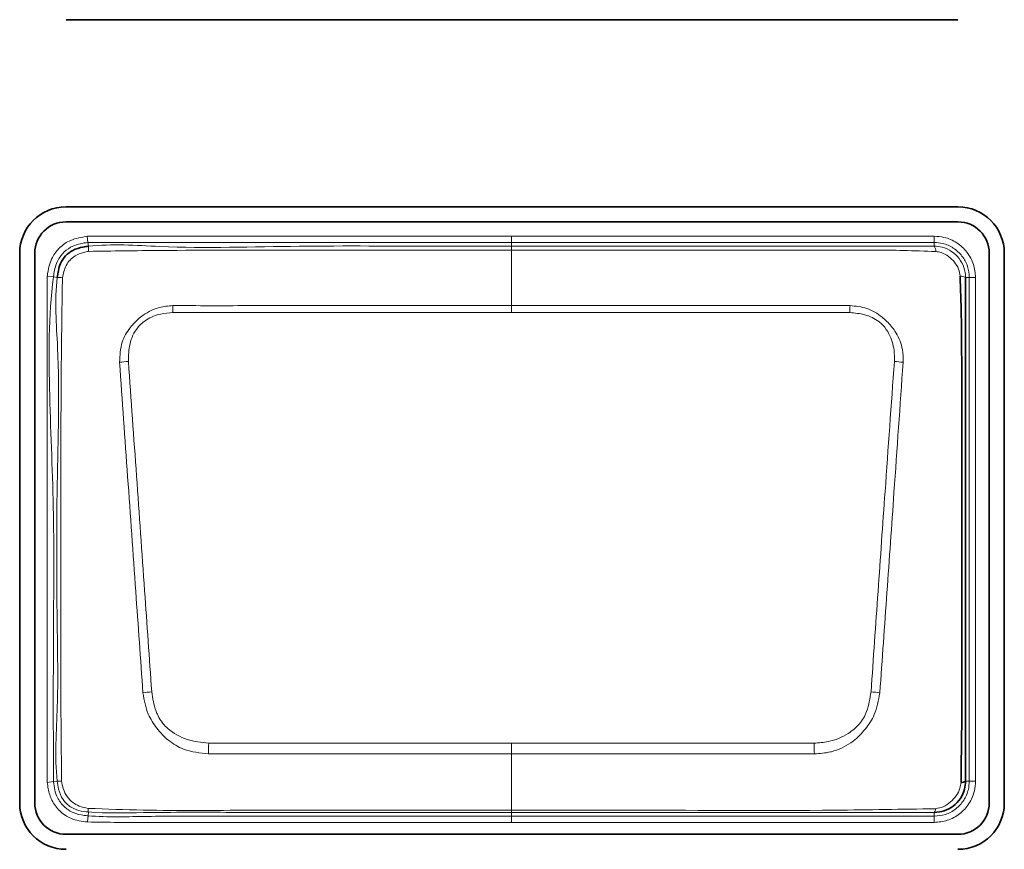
# Model space of a CAD drawing. Header units: millimetres. Extents: x 0 to 1118, y 0 to 864.
# Tile 26 of 86: x 538.15 to 542.1, y 171.63 to 174.96. Entities that reach past the tile are written whole.
import ezdxf

# ---------------------------------------------------------------- set-up
doc = ezdxf.new("R2010")
doc.units = ezdxf.units.MM

msp = doc.modelspace()

# ---------------------------------------------------------------- linework, layer by layer
at = {"color": 7, "linetype": 'Continuous', "lineweight": 35}
for p, q in [((538.332833, 174.961662), (541.917833, 174.961662)), ((541.917833, 174.209281), (538.332833, 174.209281)), ((538.332833, 174.148964), (541.917833, 174.148964)), ((538.146524, 174.022972), (538.146524, 171.812972)), ((538.206841, 171.812972), (538.206841, 174.022972)), ((542.043825, 174.022972), (542.043825, 171.812972)), ((542.104143, 171.812972), (542.104143, 174.022972)), ((541.822833, 171.775093), (541.822768, 171.775093)), ((541.917833, 171.68698), (538.332833, 171.68698))]:
    msp.add_line(p, q, dxfattribs=at)
at = {"color": 7, "linetype": 'Continuous', "lineweight": 18}
for p, q in [((538.418248, 174.090926), (538.421063, 174.066089)), ((538.421063, 174.066089), (538.422785, 174.050896)), ((540.122832, 174.091185), (541.822833, 174.091185)), ((540.122833, 174.050843), (540.122833, 174.066189)), ((541.822833, 174.066189), (540.122833, 174.066189)), ((541.822833, 174.066189), (541.822833, 174.091185)), ((541.822833, 174.050908), (541.822833, 174.066189)), ((540.122833, 173.812359), (540.122833, 174.034867)), ((538.257443, 173.930594), (538.282241, 173.927449)), ((538.297401, 173.925527), (538.282241, 173.927449)), ((541.96355, 173.925472), (541.948278, 173.925472)), ((541.96355, 171.900472), (541.96355, 173.925472)), ((541.96355, 173.925472), (541.988547, 173.925472)), ((541.988547, 173.925472), (541.988547, 171.900472)), ((540.122832, 173.78435), (538.762731, 173.784341)), ((541.482935, 173.784341), (540.122832, 173.78435)), ((540.122832, 172.053054), (540.122833, 172.009998)), ((540.122833, 171.783827), (540.122833, 172.009998)), ((538.257379, 171.895882), (538.282216, 171.8987)), ((538.282216, 171.8987), (538.297445, 171.900428)), ((541.948232, 171.900472), (541.96355, 171.900472)), ((541.96355, 171.900472), (541.988547, 171.900472)), ((538.41965, 171.736491), (538.421685, 171.761404)), ((538.422936, 171.776727), (538.421685, 171.761404)), ((540.122833, 171.783827), (540.122833, 171.775212)), ((540.122833, 171.775212), (540.122833, 171.759755)), ((541.822768, 171.759755), (541.822768, 171.775093)), ((540.122833, 171.759755), (541.822768, 171.759755)), ((540.122833, 171.734758), (540.122833, 171.759755)), ((541.822768, 171.734758), (540.122833, 171.734758)), ((541.822768, 171.759755), (541.822768, 171.734758))]:
    msp.add_line(p, q, dxfattribs=at)
at = {"color": 7, "linetype": 'Continuous', "lineweight": 18, "flags": 128}
for points in [[(540.122833, 174.066189), (540.072833, 174.066188), (539.872833, 174.066189), (539.472833, 174.066173), (538.979849, 174.066169), (538.421063, 174.066089)], [(540.122833, 174.066189), (540.122833, 174.066743), (540.122833, 174.068215), (540.122833, 174.070551), (540.122832, 174.073662), (540.122832, 174.077432), (540.122832, 174.081719), (540.122832, 174.086361), (540.122832, 174.091185)], [(540.122833, 174.050843), (540.122833, 174.050503), (540.122833, 174.04966), (540.122833, 174.048322), (540.122833, 174.046505), (540.122833, 174.044225), (540.122833, 174.041507), (540.122833, 174.038377), (540.122833, 174.034867)], [(540.122833, 173.812359), (540.122833, 173.809382), (540.122833, 173.806214), (540.122833, 173.802874), (540.122832, 173.799383), (540.122832, 173.795762), (540.122832, 173.792035), (540.122832, 173.788223), (540.122832, 173.78435)], [(540.122833, 173.812359), (540.421073, 173.812361), (541.484094, 173.812339)], [(538.906303, 172.05306), (539.95916, 172.053056), (540.122832, 172.053054)], [(540.122832, 172.053054), (540.286521, 172.053056), (541.339363, 172.05306)], [(540.122833, 172.009998), (539.824593, 172.009997), (538.904924, 172.010022)], [(541.340742, 172.010022), (540.286521, 172.010001), (540.122833, 172.009998)]]:
    msp.add_lwpolyline(points, dxfattribs=at)
at = {"color": 7, "linetype": 'Continuous', "lineweight": 35}
for centre, radius, start, end in [((538.332833, 174.022972), 0.186309, 90, 180), ((541.917833, 174.022972), 0.186309, 360, 90), ((538.332833, 174.022972), 0.125992, 90, 180), ((541.917833, 174.022972), 0.125992, 360, 90), ((541.931801, 171.923151), 0.028006, 266.510226, 305.922991), ((538.332833, 171.812972), 0.186309, 180, 270), ((538.332833, 171.812972), 0.125992, 180, 270), ((541.917833, 171.812972), 0.186309, 270, 360), ((541.917833, 171.812972), 0.125992, 270, 360)]:
    msp.add_arc(centre, radius, start, end, dxfattribs=at)
at = {"color": 7, "linetype": 'Continuous', "lineweight": 18}
for centre, radius, start, end in [((538.517481, 174.043863), 0.094957, 175.752522, 188.152867), ((541.794479, 174.032036), 0.03406, 355.965691, 33.647048), ((538.299233, 173.796778), 0.128762, 81.471294, 90.815071), ((541.92909, 173.895329), 0.035732, 57.520323, 94.075509), ((531.149064, 173.483347), 7.619615, 2.2639192, 2.4746309), ((549.096603, 173.483346), 7.619615, 177.5253691, 177.7360808), ((538.595817, 173.241959), 0.345797, 92.072771, 97.893486), ((541.649852, 173.241962), 0.345796, 82.106825, 87.927547), ((538.768333, 171.402378), 0.862246, 96.069177, 98.429521), ((541.477336, 171.402381), 0.862244, 81.570599, 83.93095), ((568.452172, 171.085065), 29.561721, 178.1235206, 178.2069789), ((511.793494, 171.085065), 29.561722, 1.7930211, 1.8764794), ((538.299375, 172.018868), 0.118456, 269.066591, 277.553141), ((538.469409, 171.785813), 0.047353, 173.39747, 191.061332), ((541.805984, 171.788982), 0.021785, 320.393365, 2.681321)]:
    msp.add_arc(centre, radius, start, end, dxfattribs=at)
for points, knots in [([(538.257443, 173.930594), (538.258088, 173.935372), (538.261553, 173.961051), (538.27263, 174.003416), (538.306202, 174.048289), (538.354986, 174.08058), (538.39505, 174.087132), (538.418248, 174.090926)], [0, 0, 0, 0, 0.05814164, 0.31248105, 0.51643078, 0.72000397, 1, 1, 1, 1]), ([(538.421063, 174.066089), (538.421058, 174.066088), (538.4005, 174.063758), (538.365536, 174.05702), (538.323732, 174.029888), (538.295208, 173.991582), (538.285934, 173.954808), (538.282848, 173.931947), (538.282241, 173.927449)], [0, 0, 0, 0, 0.00006953, 0.28753715, 0.48393864, 0.67906174, 0.93685743, 1, 1, 1, 1]), ([(538.418248, 174.090926), (538.605432, 174.091025), (538.979799, 174.091223), (539.547994, 174.091172), (539.929005, 174.091181), (540.122832, 174.091185)], [0, 0, 0, 0, 0.32943578, 0.65887155, 1, 1, 1, 1]), ([(538.422785, 174.050896), (538.42279, 174.050897), (538.517686, 174.061592), (538.8013, 174.039005), (539.269391, 174.054898), (539.740755, 174.05037), (540.025049, 174.050722), (540.122833, 174.050843)], [0, 0, 0, 0, 0.00000882, 0.16861913, 0.49829195, 0.82743606, 1, 1, 1, 1]), ([(541.822833, 174.091185), (541.835909, 174.090265), (541.867547, 174.088038), (541.914613, 174.067088), (541.956094, 174.028979), (541.983456, 173.979639), (541.986877, 173.943233), (541.988547, 173.925472)], [0, 0, 0, 0, 0.15111232, 0.36561712, 0.58025782, 0.79521781, 1, 1, 1, 1]), ([(541.96355, 173.925472), (541.96355, 173.925477), (541.96355, 173.940503), (541.958531, 173.971508), (541.936177, 174.013362), (541.900715, 174.045728), (541.860811, 174.063514), (541.833941, 174.065406), (541.822833, 174.066189)], [0, 0, 0, 0, 0.00006816, 0.20482768, 0.41978119, 0.63439273, 0.84886431, 1, 1, 1, 1]), ([(538.423484, 174.030397), (538.416714, 174.029079), (538.397968, 174.025431), (538.371529, 174.015196), (538.347745, 173.99652), (538.327437, 173.967238), (538.321955, 173.941286), (538.318329, 173.924116)], [0, 0, 0, 0, 0.12749562, 0.35303538, 0.51586549, 0.67968764, 1, 1, 1, 1]), ([(540.122833, 174.034867), (540.02342, 174.034877), (539.739104, 174.034905), (539.268028, 174.034577), (538.800969, 174.035704), (538.518852, 174.031738), (538.423484, 174.030397)], [0, 0, 0, 0, 0.17550018, 0.501918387, 0.831626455, 1, 1, 1, 1]), ([(540.122833, 174.050843), (540.309363, 174.050842), (540.682423, 174.050839), (541.127117, 174.050856), (541.466656, 174.050825), (541.659859, 174.05089), (541.782438, 174.050809), (541.822828, 174.050908), (541.822833, 174.050908)], [0, 0, 0, 0, 0.32914787, 0.65829574, 0.78489721, 0.92802512, 0.99999118, 1, 1, 1, 1]), ([(541.828455, 174.02964), (541.785422, 174.031335), (541.661731, 174.036207), (541.456854, 174.034441), (541.132978, 174.035119), (540.72766, 174.034777), (540.363924, 174.034871), (540.162317, 174.034868), (540.122833, 174.034867)], [0, 0, 0, 0, 0.07573911, 0.21769567, 0.36025247, 0.64541106, 0.93055604, 1, 1, 1, 1]), ([(541.822833, 174.050908), (541.822838, 174.050908), (541.833266, 174.050923), (541.857829, 174.047861), (541.89367, 174.031919), (541.924453, 174.002906), (541.943897, 173.966086), (541.948296, 173.938907), (541.948278, 173.925477), (541.948278, 173.925472)], [0, 0, 0, 0, 0.000076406, 0.159905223, 0.374061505, 0.588092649, 0.79409294, 0.999923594, 1, 1, 1, 1]), ([(541.92655, 173.93097), (541.924953, 173.940436), (541.921551, 173.960598), (541.904443, 173.987937), (541.880581, 174.010878), (541.854079, 174.025675), (541.835808, 174.028502), (541.828455, 174.02964)], [0, 0, 0, 0, 0.19090918, 0.40666893, 0.631062, 0.85153063, 1, 1, 1, 1]), ([(538.257379, 171.895882), (538.257378, 172.095837), (538.257376, 172.454379), (538.256966, 172.972768), (538.257357, 173.451049), (538.257415, 173.770746), (538.257443, 173.930594)], [0, 0, 0, 0, 0.29481678, 0.52863656, 0.7643183, 1, 1, 1, 1]), ([(538.282241, 173.927449), (538.28224, 173.927444), (538.262227, 173.76962), (538.26348, 173.449227), (538.286918, 172.972873), (538.280793, 172.455272), (538.281707, 172.097709), (538.282216, 171.8987)], [0, 0, 0, 0, 0.00000739, 0.23519528, 0.47131571, 0.70574893, 1, 1, 1, 1]), ([(538.297445, 171.900428), (538.297445, 171.900433), (538.286135, 172.00048), (538.302702, 172.201428), (538.295374, 172.599093), (538.293051, 173.079781), (538.31112, 173.553814), (538.285604, 173.832135), (538.2974, 173.925522), (538.297401, 173.925527)], [0, 0, 0, 0, 0.00000741, 0.14919155, 0.29626505, 0.58984319, 0.86050644, 0.99999259, 1, 1, 1, 1]), ([(538.318329, 173.924116), (538.316924, 173.830482), (538.312779, 173.554117), (538.31124, 173.079528), (538.312143, 172.599367), (538.311752, 172.201517), (538.313877, 172.001866), (538.314945, 171.90144)], [0, 0, 0, 0, 0.13888784, 0.40993498, 0.7038733, 0.85104542, 1, 1, 1, 1]), ([(538.548328, 173.584479), (538.549486, 173.612084), (538.551577, 173.661925), (538.580206, 173.711394), (538.610224, 173.746791), (538.646266, 173.779293), (538.701322, 173.807613), (538.743503, 173.810921), (538.761573, 173.812339)], [0, 0, 0, 0, 0.23603597, 0.42617869, 0.47773687, 0.6372506, 0.84460196, 1, 1, 1, 1]), ([(538.762731, 173.784341), (538.746511, 173.783089), (538.709254, 173.780213), (538.658646, 173.760462), (538.612314, 173.719781), (538.58523, 173.659451), (538.583949, 173.611449), (538.58331, 173.58753)], [0, 0, 0, 0, 0.16064849, 0.36900536, 0.52412694, 0.76287359, 1, 1, 1, 1]), ([(538.761573, 173.812339), (538.811324, 173.812184), (538.960489, 173.81172), (539.209067, 173.812703), (539.510482, 173.812232), (539.81507, 173.812395), (540.020246, 173.812371), (540.122833, 173.812359)], [0, 0, 0, 0, 0.1096449, 0.32873603, 0.54782717, 0.77391358, 1, 1, 1, 1]), ([(541.662357, 173.587532), (541.662464, 173.602662), (541.662735, 173.640744), (541.646698, 173.691645), (541.622044, 173.729649), (541.589815, 173.757466), (541.54454, 173.778844), (541.503417, 173.782513), (541.482935, 173.784341)], [0, 0, 0, 0, 0.15003889, 0.37762897, 0.51871495, 0.59381933, 0.79770125, 1, 1, 1, 1]), ([(541.484094, 173.812339), (541.507076, 173.810132), (541.553807, 173.805644), (541.602153, 173.775973), (541.638685, 173.743308), (541.670969, 173.705389), (541.688897, 173.664557), (541.697434, 173.621652), (541.697382, 173.601612), (541.697339, 173.584482)], [0, 0, 0, 0, 0.19695322, 0.40047379, 0.47752451, 0.62198498, 0.82710331, 0.85219663, 1, 1, 1, 1]), ([(538.641934, 172.255309), (538.632311, 172.391147), (538.611792, 172.680767), (538.58035, 173.123977), (538.559012, 173.430833), (538.548328, 173.584479)], [0, 0, 0, 0, 0.30604877, 0.65252931, 1, 1, 1, 1]), ([(538.58331, 173.58753), (538.594289, 173.434165), (538.616242, 173.127518), (538.647594, 172.684743), (538.667738, 172.395301), (538.677169, 172.259791)], [0, 0, 0, 0, 0.34730434, 0.69442396, 1, 1, 1, 1]), ([(541.568498, 172.259793), (541.577854, 172.394149), (541.596562, 172.662806), (541.627769, 173.105635), (541.649863, 173.413456), (541.662357, 173.587532)], [0, 0, 0, 0, 0.30297408, 0.60582506, 1, 1, 1, 1]), ([(541.697339, 173.584482), (541.685167, 173.410131), (541.663664, 173.102105), (541.632342, 172.658844), (541.613281, 172.389994), (541.603732, 172.255311)], [0, 0, 0, 0, 0.39426695, 0.69655156, 1, 1, 1, 1]), ([(538.904924, 172.010022), (538.870913, 172.013716), (538.813244, 172.019979), (538.75392, 172.056151), (538.719397, 172.086619), (538.69075, 172.120976), (538.655931, 172.174841), (538.647026, 172.226035), (538.641934, 172.255309)], [0, 0, 0, 0, 0.25699355, 0.43575266, 0.51833887, 0.6080514, 0.77586697, 1, 1, 1, 1]), ([(538.677169, 172.259791), (538.681248, 172.233591), (538.688252, 172.188608), (538.714762, 172.139064), (538.755522, 172.097386), (538.817546, 172.062122), (538.876778, 172.056075), (538.906303, 172.05306)], [0, 0, 0, 0, 0.23146519, 0.39741265, 0.48153798, 0.74156979, 1, 1, 1, 1]), ([(541.339363, 172.05306), (541.358718, 172.054405), (541.406985, 172.057758), (541.470646, 172.085194), (541.524567, 172.127815), (541.557047, 172.187047), (541.564286, 172.233036), (541.568498, 172.259793)], [0, 0, 0, 0, 0.16942567, 0.42253133, 0.59364415, 0.7635746, 1, 1, 1, 1]), ([(541.603732, 172.255311), (541.59841, 172.225422), (541.589088, 172.173067), (541.547024, 172.108514), (541.494504, 172.054879), (541.442721, 172.028423), (541.38934, 172.013533), (541.362657, 172.011606), (541.340742, 172.010022)], [0, 0, 0, 0, 0.22904594, 0.40120662, 0.57803765, 0.79736269, 0.83357013, 1, 1, 1, 1]), ([(538.41965, 171.736491), (538.396345, 171.739345), (538.355109, 171.744394), (538.305853, 171.779246), (538.274055, 171.820992), (538.261682, 171.86251), (538.258508, 171.887131), (538.257379, 171.895882)], [0, 0, 0, 0, 0.27662564, 0.48944935, 0.70247182, 0.89425476, 1, 1, 1, 1]), ([(538.282216, 171.8987), (538.282217, 171.898695), (538.284687, 171.876926), (538.291465, 171.839361), (538.323544, 171.797576), (538.360864, 171.771227), (538.395955, 171.763823), (538.416301, 171.76191), (538.421685, 171.761404)], [0, 0, 0, 0, 0.00006942, 0.30409449, 0.51182445, 0.7159775, 0.92484492, 1, 1, 1, 1]), ([(538.422936, 171.776727), (538.422931, 171.776728), (538.410129, 171.777763), (538.384915, 171.78069), (538.348021, 171.796328), (538.318057, 171.826423), (538.302219, 171.863926), (538.298682, 171.889493), (538.297446, 171.900423), (538.297445, 171.900428)], [0, 0, 0, 0, 0.00007675, 0.19733317, 0.38798279, 0.60474652, 0.83110972, 0.99992325, 1, 1, 1, 1]), ([(538.314945, 171.90144), (538.316758, 171.891032), (538.320588, 171.869036), (538.335256, 171.838362), (538.35815, 171.814625), (538.387717, 171.797911), (538.409811, 171.793669), (538.42237, 171.791257)], [0, 0, 0, 0, 0.18912298, 0.39968002, 0.59882934, 0.77195688, 1, 1, 1, 1]), ([(541.822768, 171.759755), (541.837847, 171.761165), (541.868779, 171.764057), (541.910699, 171.787287), (541.943074, 171.822518), (541.960873, 171.862486), (541.962767, 171.889358), (541.96355, 171.900472)], [0, 0, 0, 0, 0.20467446, 0.41984217, 0.6343902, 0.84879897, 1, 1, 1, 1]), ([(541.988547, 171.900472), (541.987625, 171.887386), (541.985396, 171.855739), (541.964433, 171.808668), (541.926301, 171.767175), (541.876937, 171.739825), (541.840518, 171.736418), (541.822768, 171.734758)], [0, 0, 0, 0, 0.15118411, 0.36563535, 0.58022185, 0.79540548, 1, 1, 1, 1]), ([(541.827745, 171.790001), (541.838002, 171.792046), (541.860228, 171.796478), (541.888513, 171.815905), (541.911976, 171.841424), (541.92642, 171.868666), (541.92905, 171.887651), (541.930096, 171.895197)], [0, 0, 0, 0, 0.197464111, 0.427893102, 0.636790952, 0.855623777, 1, 1, 1, 1]), ([(538.421685, 171.761404), (538.42169, 171.761404), (538.501436, 171.754893), (538.662622, 171.760535), (538.984478, 171.759311), (539.349101, 171.759872), (539.755317, 171.759728), (540.000328, 171.759746), (540.122833, 171.759755)], [0, 0, 0, 0, 0.0000088, 0.14110031, 0.28360205, 0.56792775, 0.78396373, 1, 1, 1, 1]), ([(538.42237, 171.791257), (538.49595, 171.78853), (538.712782, 171.780492), (539.073274, 171.784922), (539.503472, 171.783532), (539.853373, 171.783856), (540.059824, 171.783834), (540.122833, 171.783827)], [0, 0, 0, 0, 0.129882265, 0.382749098, 0.635797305, 0.888845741, 1, 1, 1, 1]), ([(540.122833, 171.775212), (539.93543, 171.775269), (539.560624, 171.775384), (539.067402, 171.774639), (538.688495, 171.776299), (538.496195, 171.770805), (538.422941, 171.776727), (538.422936, 171.776727)], [0, 0, 0, 0, 0.33074159, 0.66148318, 0.87016773, 0.99999118, 1, 1, 1, 1]), ([(540.122833, 171.783827), (540.156167, 171.783824), (540.322833, 171.78381), (540.756162, 171.784356), (541.291177, 171.780685), (541.692777, 171.787658), (541.827745, 171.790001)], [0, 0, 0, 0, 0.058652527, 0.293262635, 0.762482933, 1, 1, 1, 1]), ([(541.822768, 171.775093), (541.689056, 171.775134), (541.290088, 171.775257), (540.723397, 171.775204), (540.29047, 171.77521), (540.122833, 171.775212)], [0, 0, 0, 0, 0.235996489, 0.704164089, 1, 1, 1, 1]), ([(540.122833, 171.734758), (540.106166, 171.734758), (540.022833, 171.734758), (539.672833, 171.734801), (539.283234, 171.734324), (538.879668, 171.735073), (538.661933, 171.733002), (538.500477, 171.735327), (538.41965, 171.736491)], [0, 0, 0, 0, 0.029356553, 0.146782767, 0.61648762, 0.715592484, 0.857623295, 1, 1, 1, 1])]:
    msp.add_open_spline(points, degree=3, knots=knots, dxfattribs=at)
at = {"color": 7, "linetype": 'Continuous', "lineweight": 35}
for points, knots in [([(538.297401, 173.925527), (538.297402, 173.925531), (538.299791, 173.944443), (538.305265, 173.976042), (538.329346, 174.013539), (538.361262, 174.037326), (538.394218, 174.04704), (538.415604, 174.050087), (538.42278, 174.050896), (538.422785, 174.050896)], [0, 0, 0, 0, 0.0000766, 0.29214497, 0.48132885, 0.66850136, 0.88929182, 0.9999234, 1, 1, 1, 1]), ([(541.930096, 171.895197), (541.931522, 172.001934), (541.934356, 172.213975), (541.933609, 172.636411), (541.934072, 173.053703), (541.933386, 173.416689), (541.932734, 173.619576), (541.931951, 173.774142), (541.928386, 173.877677), (541.92655, 173.93097)], [0, 0, 0, 0, 0.15729399, 0.31247435, 0.62246808, 0.7721952, 0.84735532, 0.92142702, 1, 1, 1, 1]), ([(541.948278, 173.925472), (541.948278, 173.925467), (541.948158, 173.874843), (541.948195, 173.772352), (541.948232, 173.619849), (541.948173, 173.416489), (541.948196, 173.053794), (541.948123, 172.636335), (541.948282, 172.216416), (541.947977, 172.004623), (541.948232, 171.900477), (541.948232, 171.900472)], [0, 0, 0, 0, 0.00000741, 0.07568612, 0.15098955, 0.22627499, 0.37684466, 0.68841861, 0.84420832, 0.99999259, 1, 1, 1, 1]), ([(541.948232, 171.900472), (541.948232, 171.900467), (541.948247, 171.889903), (541.94515, 171.865453), (541.929273, 171.829803), (541.900509, 171.799091), (541.863649, 171.779532), (541.836321, 171.775073), (541.822838, 171.775093), (541.822833, 171.775093)], [0, 0, 0, 0, 0.00007644, 0.16206551, 0.37215239, 0.58597298, 0.79310858, 0.99992368, 1, 1, 1, 1])]:
    msp.add_open_spline(points, degree=3, knots=knots, dxfattribs=at)

doc.saveas('drawing.dxf')
